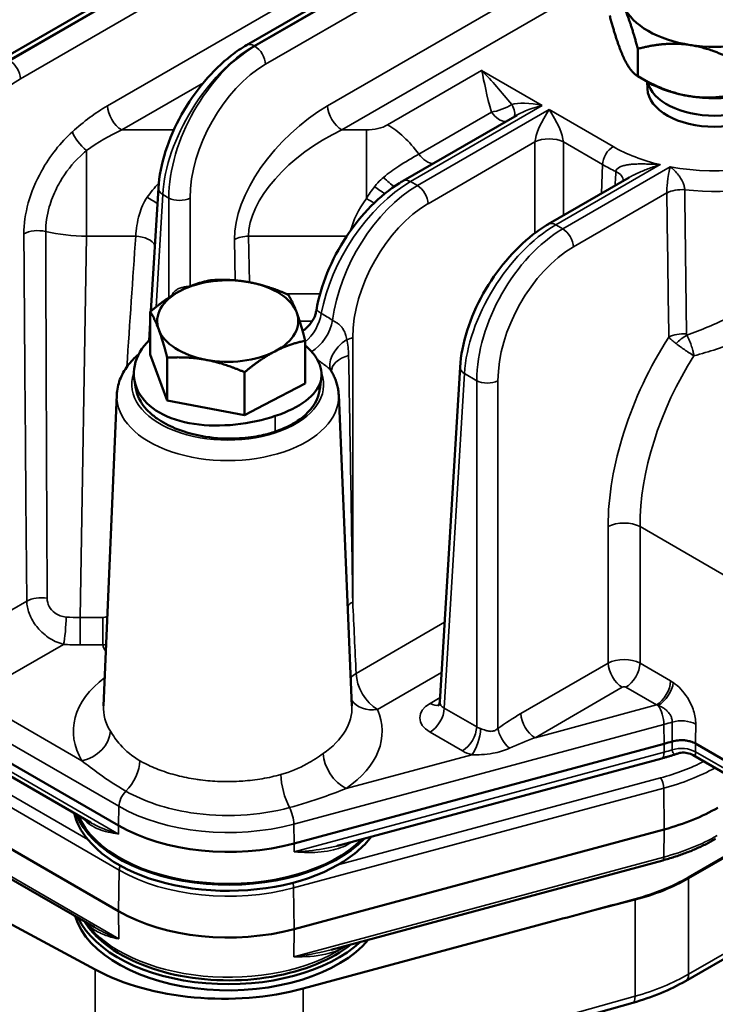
# Model space of a CAD drawing. Header units: inches. Extents: x 1 to 237, y 4 to 150.
# Tile 209 of 237: x 200.65 to 203.42, y 78.62 to 82.54. Entities that reach past the tile are written whole.
import ezdxf

# ---------------------------------------------------------------- set-up
doc = ezdxf.new("R2010")
doc.units = ezdxf.units.IN
doc.header["$LTSCALE"] = 7
doc.header["$MEASUREMENT"] = 0
doc.layers.add('Visible (ANSI)', color=7, linetype='Continuous', lineweight=50)
doc.layers.add('Visible Narrow (ANSI)', color=7, linetype='Continuous', lineweight=35)

msp = doc.modelspace()

# ---------------------------------------------------------------- linework, layer by layer
at = {"layer": 'Visible (ANSI)'}
for p, q in [((200.5747, 82.3819), (202.9972, 83.7806)), ((201.5511, 82.4394), (203.0405, 83.2993)), ((203.1093, 82.4246), (203.1093, 82.3152)), ((203.1503, 82.2916), (203.1093, 82.3152)), ((203.1475, 82.2653), (203.1463, 82.2939)), ((202.1742, 81.899), (202.6285, 82.1612)), ((201.3384, 81.9414), (201.3384, 81.9414)), ((202.1971, 81.8994), (202.1971, 81.8994)), ((202.7526, 81.7267), (203.0747, 81.9126)), ((201.1701, 81.381), (201.1998, 81.8709)), ((201.2477, 81.8277), (201.2477, 81.8277)), ((201.1673, 81.2081), (201.1673, 81.3786)), ((201.1631, 81.2642), (201.1673, 81.3344)), ((201.9339, 81.3111), (201.9339, 81.3111)), ((201.9776, 81.3363), (201.9776, 81.3363)), ((201.7844, 81.0921), (201.7844, 81.2627)), ((201.8615, 81.2693), (201.8614, 81.2692)), ((203.3227, 81.2428), (203.3227, 81.2428)), ((201.2347, 81.0248), (201.1673, 81.2081)), ((201.2347, 81.0248), (201.2347, 81.1954)), ((201.8989, 81.2169), (201.8988, 81.2169)), ((203.2942, 81.2279), (203.2942, 81.2279)), ((202.3207, 79.8254), (202.4013, 81.1582)), ((201.5432, 80.9668), (201.5432, 81.1374)), ((201.7844, 81.0921), (201.6208, 81.0072)), ((201.8428, 81.0919), (201.8428, 81.092)), ((198.0338, 81.0692), (201.0402, 79.3334)), ((201.034, 81.0471), (200.9811, 79.8098)), ((201.9178, 81.0471), (201.9707, 79.8098)), ((201.5432, 80.9668), (201.2347, 81.0248)), ((201.6208, 81.0072), (201.5432, 80.9668)), ((201.2417, 80.9586), (201.2417, 80.9586)), ((201.0402, 78.9926), (198.0338, 80.7283)), ((200.9299, 79.3454), (199.6738, 80.0706)), ((200.945, 78.9285), (199.6459, 79.6786)), ((201.7406, 79.2621), (203.2147, 79.659)), ((203.9318, 79.3175), (203.3393, 79.6596)), ((203.2044, 79.6005), (201.9128, 79.2528)), ((203.9442, 79.2586), (203.3302, 79.613)), ((200.9479, 78.7604), (199.4203, 79.5828)), ((203.299, 78.7143), (204.5819, 79.455)), ((203.7419, 79.3754), (203.3113, 79.1268)), ((203.2147, 79.3181), (201.7406, 78.9213)), ((203.2082, 79.1948), (201.8876, 78.8393)), ((202.7903, 78.9576), (201.7763, 78.6847)), ((201.8021, 78.8206), (201.8021, 78.8206)), ((201.8209, 78.814), (201.8209, 78.814)), ((203.0889, 78.6279), (201.7671, 78.2578))]:
    msp.add_line(p, q, dxfattribs=at)
for centre, major_axis, ratio, start_param, end_param in [((203.4155, 82.6488), (-0.375, 0), 0.57735, 0.261799, 1.308997), ((203.4155, 82.6488), (-0.375, 0), 0.57735, 1.308997, 2.356194), ((203.4155, 82.314), (0.27, 0), 0.57735, 3.277342, 6.147526), ((203.4155, 82.4447), (-0.375, 0), 0.57735, 0.785398, 1.308997), ((203.4155, 82.4447), (-0.375, 0), 0.57735, 1.308997, 2.356194), ((203.4155, 82.2691), (-0.2681, 0), 0.57735, 0.024695, 3.116897), ((202.7285, 82.1497), (-0.1409, -0.0367), 0.326759, 5.40676, 5.412897), ((201.4759, 81.3412), (-0.281, 0), 0.57735, 4.397795, 5.444992), ((201.4759, 81.3412), (0.281, 0), 0.57735, 0.209005, 1.256202), ((201.4759, 81.3412), (-0.281, 0), 0.57735, 5.444992, 6.49219), ((201.4759, 81.3412), (0.281, 0), 0.57735, 5.444992, 6.49219), ((201.4759, 81.3412), (-0.281, 0), 0.57735, 0.209005, 1.256202), ((201.4759, 81.3412), (0.281, 0), 0.57735, 4.397795, 5.444992), ((203.3271, 81.2068), (0.0192, -0.012), 0.02248, 4.969439, 5.010705), ((202.3809, 79.8274), (-0.0602, -0.0048), 0.572345, 6.202755, 6.203999), ((202.8978, 80.0514), (0.75, 0), 0.57735, 5.148721, 5.19475), ((202.8978, 79.7106), (-0.75, 0), 0.57735, 2.007129, 2.356194), ((201.4786, 79.4314), (-0.62, 0), 0.57735, 0.134992, 0.442201), ((201.4786, 79.4559), (-0.62, 0), 0.57735, 0.219719, 2.633495), ((201.4786, 79.4559), (-0.6144, 0), 0.57735, 0.234208, 2.620816), ((201.4786, 79.5866), (0.62, 0), 0.57735, 3.926991, 5.148721), ((201.4786, 79.4314), (-0.62, 0), 0.57735, 0.442201, 2.350326), ((201.4786, 79.4314), (-0.62, 0), 0.57735, 2.350326, 2.732664), ((202.8895, 79.3439), (0.6215, 0.0669), 0.539806, 4.995909, 5.398729), ((202.7396, 79.0204), (9.1066, 2.4515), 0.007827, 4.715851, 4.749659), ((201.4786, 79.0354), (-0.62, 0), 0.57735, 0.175606, 2.69064), ((201.4786, 79.0599), (-0.62, 0), 0.57735, 0.266073, 2.585455), ((201.4786, 79.2457), (-0.62, 0), 0.57735, 0.785398, 2.007129), ((201.4786, 79.0599), (0.5838, 0), 0.57735, 3.5908, 3.590822), ((201.4786, 79.0599), (0.5838, 0), 0.57735, 5.569703, 5.569723), ((201.4594, 79.0771), (-0.75, 0), 0.57735, 0.820305, 2.007129), ((203.0727, 78.6857), (0.0162, -0.0578), 0.338147, 0, 0.005748)]:
    msp.add_ellipse(centre, major_axis=major_axis, ratio=ratio, start_param=start_param, end_param=end_param, dxfattribs=at)
for points in [[(203.1093, 82.4246), (203.0793, 82.5367), (203.0533, 82.5927)], [(202.9972, 82.5567), (203.0272, 82.4447), (203.0533, 82.3886)], [(203.3184, 82.4396), (203.2214, 82.4547), (203.1093, 82.4246)], [(203.5275, 82.3599), (203.4155, 82.4246), (203.3184, 82.4396)], [(203.0533, 82.3886), (203.0793, 82.3326), (203.1093, 82.3152)], [(203.1093, 82.3152), (203.2214, 82.2505), (203.3184, 82.2355)], [(203.3184, 82.2355), (203.4155, 82.2205), (203.5275, 82.2505)], [(201.2879, 81.4618), (201.3439, 81.4908), (201.4086, 81.5039)], [(201.4086, 81.5039), (201.4912, 81.5089), (201.5628, 81.4954)], [(201.5628, 81.4954), (201.6344, 81.482), (201.7171, 81.446)], [(201.1673, 81.3786), (201.232, 81.4327), (201.2879, 81.4618)], [(201.7171, 81.446), (201.7351, 81.4173), (201.7508, 81.3748)], [(201.201, 81.3075), (201.1854, 81.35), (201.1673, 81.3786)], [(201.7508, 81.3748), (201.7664, 81.3323), (201.7844, 81.2627)], [(201.2347, 81.1954), (201.2166, 81.265), (201.201, 81.3075)], [(201.7844, 81.2627), (201.7198, 81.2496), (201.6638, 81.2205)], [(201.3889, 81.1869), (201.3173, 81.2003), (201.2347, 81.1954)], [(201.6638, 81.2205), (201.6078, 81.1915), (201.5432, 81.1374)], [(201.5432, 81.1374), (201.4605, 81.1734), (201.3889, 81.1869)]]:
    msp.add_rational_spline(points, [1, 1.0379548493, 1], degree=2, dxfattribs=at)
for points, knots in [([(201.1998, 81.8707), (201.2026, 81.9172), (201.2125, 81.967), (201.2438, 82.0657), (201.2658, 82.1158), (201.3181, 82.2094), (201.349, 82.2543), (201.4159, 82.3333), (201.4524, 82.3688), (201.51, 82.4135), (201.5306, 82.4275), (201.5513, 82.4395)], [0, 0, 0, 0, 0.417831, 0.417831, 0.83105, 0.83105, 1.236783, 1.236783, 1.636279, 1.636279, 1.850772, 1.850772, 1.850772, 1.850772]), ([(202.4869, 82.3381), (202.487, 82.338), (202.487, 82.3379), (202.4871, 82.3374), (202.4873, 82.3369), (202.4874, 82.3364)], [-0.001277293, -0.001277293, -0.001277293, -0.001277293, 0, 0, 0.007783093, 0.007783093, 0.007783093, 0.007783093]), ([(202.4885, 82.3366), (202.4881, 82.337), (202.4876, 82.3374), (202.4871, 82.338), (202.487, 82.338), (202.4869, 82.3381)], [-0.007669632, -0.007669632, -0.007669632, -0.007669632, 0, 0, 0.001277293, 0.001277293, 0.001277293, 0.001277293]), ([(201.8292, 81.385), (201.8373, 81.4333), (201.8522, 81.4841), (201.8926, 81.583), (201.9188, 81.6323), (201.9779, 81.7214), (202.0112, 81.7626), (202.0822, 81.8345), (202.1208, 81.8659), (202.1646, 81.8933), (202.1695, 81.8962), (202.1744, 81.8991)], [0.003163, 0.003163, 0.003163, 0.003163, 0.421495, 0.421495, 0.837321, 0.837321, 1.237199, 1.237199, 1.642639, 1.642639, 1.693371, 1.693371, 1.693371, 1.693371]), ([(202.4014, 81.1579), (202.4042, 81.2045), (202.414, 81.2543), (202.4454, 81.353), (202.4673, 81.403), (202.5196, 81.4967), (202.5506, 81.5415), (202.6174, 81.6206), (202.6539, 81.656), (202.7115, 81.7008), (202.7321, 81.7148), (202.7528, 81.7268)], [0, 0, 0, 0, 0.417829, 0.417829, 0.831048, 0.831048, 1.236781, 1.236781, 1.636279, 1.636279, 1.850771, 1.850771, 1.850771, 1.850771]), ([(201.7738, 81.3021), (201.7769, 81.3039), (201.7798, 81.3059), (201.7927, 81.3155), (201.8016, 81.3246), (201.8161, 81.3452), (201.8218, 81.3568), (201.8269, 81.3738), (201.8281, 81.3788), (201.8289, 81.3838)], [0.2577305, 0.2577305, 0.2577305, 0.2577305, 0.2847995, 0.2847995, 0.3806308, 0.3806308, 0.477869, 0.477869, 0.5178938, 0.5178938, 0.5178938, 0.5178938]), ([(201.1673, 81.2683), (201.1665, 81.2675), (201.1342, 81.2369), (201.0927, 81.1655), (201.1077, 81.0561), (201.1949, 80.97), (201.3372, 80.9246), (201.5072, 80.923), (201.617, 80.9469), (201.6654, 80.9633)], [-1.133674, -1.133674, -1.133674, -1.133674, -1.121997, -0.673198, -0.224399, 0.224399, 0.673198, 1.121997, 1.570796, 1.570796, 1.570796, 1.570796]), ([(201.1218, 81.2095), (201.105, 81.1953), (201.09, 81.1797), (201.0646, 81.1458), (201.0541, 81.1274), (201.0393, 81.0884), (201.0349, 81.0678), (201.034, 81.0471)], [6.4686106, 6.4686106, 6.4686106, 6.4686106, 6.6596362, 6.6596362, 6.8517622, 6.8517622, 7.0438882, 7.0438882, 7.0438882, 7.0438882]), ([(201.6654, 80.9633), (201.7138, 80.9796), (201.7976, 81.0212), (201.859, 81.1009), (201.8465, 81.1748), (201.812, 81.2181), (201.7978, 81.2321)], [1.570796, 1.570796, 1.570796, 1.570796, 2.019595, 2.468394, 2.917193, 3.141593, 3.141593, 3.141593, 3.141593]), ([(203.3325, 81.2029), (203.3325, 81.203), (203.3325, 81.2031), (203.3324, 81.2032), (203.3324, 81.2034), (203.3324, 81.2036), (203.3324, 81.2038)], [-0.0001298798, -0.0001298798, -0.0001298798, -0.0001298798, 0, 0, 0, 0.0002072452, 0.0002072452, 0.0002072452, 0.0002072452]), ([(201.9178, 81.0471), (201.9175, 81.0535), (201.9169, 81.06), (201.915, 81.0728), (201.9137, 81.0792), (201.9105, 81.0918), (201.9086, 81.098), (201.9042, 81.1103), (201.9017, 81.1163), (201.8962, 81.1281), (201.8932, 81.1339), (201.8899, 81.1396)], [3.951686, 3.951686, 3.951686, 3.951686, 4.0116253, 4.0116253, 4.0715646, 4.0715646, 4.1315038, 4.1315038, 4.1914431, 4.1914431, 4.2513823, 4.2513823, 4.2513823, 4.2513823]), ([(201.1108, 81.0692), (201.1142, 81.0502), (201.1219, 81.0315), (201.1411, 81.0026), (201.15, 80.9919), (201.1704, 80.9717), (201.182, 80.9621), (201.216, 80.9382), (201.2403, 80.9252), (201.2941, 80.903), (201.3341, 80.8895), (201.4269, 80.8748), (201.4732, 80.8715), (201.5531, 80.8762), (201.5827, 80.8802), (201.621, 80.8885), (201.6308, 80.8909), (201.6489, 80.8959), (201.6572, 80.8985), (201.6654, 80.9012)], [0.6623146, 0.6623146, 0.6623146, 0.6623146, 0.7628008, 0.7628008, 0.8245794, 0.8245794, 0.8856424, 0.8856424, 0.9861775, 0.9861775, 1.0869594, 1.0869594, 1.160681, 1.160681, 1.2050437, 1.2050437, 1.2207112, 1.2207112, 1.2345398, 1.2345398, 1.2345398, 1.2345398]), ([(201.6654, 80.9012), (201.6752, 80.9045), (201.6848, 80.9082), (201.705, 80.9166), (201.7154, 80.9216), (201.7484, 80.9391), (201.7798, 80.9589), (201.8217, 81.0085), (201.8365, 81.0337), (201.8415, 81.0641), (201.8416, 81.0649), (201.8417, 81.0656)], [0, 0, 0, 0, 0.0870629, 0.0870629, 0.1901395, 0.1901395, 0.4280667, 0.4280667, 0.5851394, 0.5851394, 0.5891267, 0.5891267, 0.5891267, 0.5891267]), ([(202.3159, 79.8112), (202.3159, 79.8112), (202.316, 79.8113), (202.3166, 79.812), (202.3175, 79.8133), (202.3195, 79.8178), (202.3205, 79.8216), (202.3207, 79.8254)], [0.0725447, 0.0725447, 0.0725447, 0.0725447, 0.0898868, 0.0898868, 0.1388962, 0.1388962, 0.2056082, 0.2056082, 0.2056082, 0.2056082]), ([(203.2457, 79.6678), (203.2531, 79.6701), (203.2613, 79.6716), (203.2696, 79.6724), (203.2779, 79.6732), (203.2864, 79.6733), (203.2948, 79.6726), (203.2973, 79.6724), (203.2997, 79.6721), (203.3019, 79.6718), (203.306, 79.6712), (203.3096, 79.6705), (203.3127, 79.6697), (203.315, 79.6692), (203.317, 79.6687), (203.3188, 79.6681), (203.3264, 79.6659), (203.3333, 79.663), (203.3393, 79.6596)], [0, 0, 0, 0, 0.0643046, 0.0643046, 0.0643046, 0.1285716, 0.1285716, 0.1285716, 0.1479107, 0.1479107, 0.1479107, 0.1828104, 0.1828104, 0.1828104, 0.2081261, 0.2081261, 0.2081261, 0.3138703, 0.3138703, 0.3138703, 0.3138703]), ([(203.2662, 79.6193), (203.2622, 79.618), (203.2582, 79.6166), (203.25, 79.614), (203.2459, 79.6127), (203.2377, 79.6101), (203.2336, 79.6089), (203.2253, 79.6064), (203.2211, 79.6052), (203.2128, 79.6028), (203.2086, 79.6017), (203.2044, 79.6005)], [3.39517693, 3.39517693, 3.39517693, 3.39517693, 3.41427325, 3.41427325, 3.43336956, 3.43336956, 3.45246588, 3.45246588, 3.47156219, 3.47156219, 3.4906585, 3.4906585, 3.4906585, 3.4906585]), ([(203.3302, 79.6131), (203.3229, 79.6173), (203.3147, 79.6204), (203.2979, 79.6237), (203.289, 79.624), (203.2756, 79.6221), (203.2708, 79.6209), (203.2661, 79.6194)], [0, 0, 0, 0, 0.0666834, 0.0666834, 0.134182, 0.134182, 0.1725348, 0.1725348, 0.1725348, 0.1725348]), ([(203.4191, 79.2802), (203.4068, 79.2731), (203.3941, 79.2662), (203.3679, 79.2531), (203.3545, 79.2468), (203.3269, 79.2348), (203.3127, 79.2291), (203.2838, 79.2183), (203.2691, 79.2131), (203.239, 79.2035), (203.2237, 79.199), (203.2082, 79.1948)], [3.1415927, 3.1415927, 3.1415927, 3.1415927, 3.2114058, 3.2114058, 3.281219, 3.281219, 3.3510322, 3.3510322, 3.4208453, 3.4208453, 3.4906585, 3.4906585, 3.4906585, 3.4906585]), ([(201.9678, 78.8609), (201.9287, 78.8302), (201.8819, 78.8037), (201.7752, 78.7598), (201.7149, 78.7428), (201.5887, 78.7209), (201.5228, 78.716), (201.3918, 78.7187), (201.3267, 78.7263), (201.2036, 78.7532), (201.1456, 78.7726), (201.0422, 78.8217), (200.997, 78.8515), (200.9386, 78.9061), (200.9198, 78.9283), (200.9048, 78.9517)], [2.991201, 2.991201, 2.991201, 2.991201, 3.307212, 3.307212, 3.635583, 3.635583, 3.962543, 3.962543, 4.288991, 4.288991, 4.616219, 4.616219, 4.944785, 4.944785, 5.143891, 5.143891, 5.143891, 5.143891])]:
    msp.add_open_spline(points, degree=3, knots=knots, dxfattribs=at)
for points in [[(202.0803, 81.7514), (202.0803, 81.7514), (202.0803, 81.7513), (202.0803, 81.7512)], [(201.8291, 81.3839), (201.8291, 81.3839), (201.8291, 81.3838), (201.8291, 81.3838)], [(201.7978, 81.2321), (201.7936, 81.2362), (201.7891, 81.2404), (201.7844, 81.2444)], [(201.8892, 81.141), (201.8892, 81.141), (201.8895, 81.1402), (201.8898, 81.1397)], [(201.8898, 81.1396), (201.8898, 81.1396), (201.8899, 81.1396), (201.8899, 81.1396)], [(201.1108, 81.0692), (201.1087, 81.0809), (201.1065, 81.0927), (201.1044, 81.1045)], [(201.8488, 81.1144), (201.8464, 81.0982), (201.8441, 81.0819), (201.8417, 81.0656)], [(203.3302, 79.6131), (203.3302, 79.6131), (203.3302, 79.6131), (203.3302, 79.6131)], [(200.9276, 79.3467), (200.9282, 79.3463), (200.9288, 79.346), (200.9294, 79.3456)], [(201.9131, 79.2529), (201.9143, 79.2532), (201.9155, 79.2536), (201.9168, 79.2539)], [(200.9433, 78.9295), (200.9438, 78.9292), (200.9442, 78.929), (200.9447, 78.9287)], [(201.8877, 78.8393), (201.8879, 78.8394), (201.8882, 78.8395), (201.8885, 78.8395)], [(203.2992, 78.7144), (203.2381, 78.6792), (203.1664, 78.6498), (203.0898, 78.6283)]]:
    msp.add_open_spline(points, degree=3, dxfattribs=at)
at = {"layer": 'Visible Narrow (ANSI)'}
for p, q in [((200.6047, 82.379), (202.9972, 83.7603)), ((202.9972, 83.7569), (200.6076, 82.3773)), ((200.65, 82.3055), (203.0016, 83.6632)), ((203.0405, 83.3773), (200.997, 82.1975)), ((201.5811, 82.4365), (203.0405, 83.279)), ((203.0405, 83.2757), (201.584, 82.4348)), ((201.6264, 82.363), (203.0405, 83.1794)), ((203.0405, 82.8711), (201.8738, 82.1975)), ((201.9303, 82.1018), (203.0405, 82.7428)), ((201.5796, 82.4373), (201.5796, 82.4373)), ((201.584, 82.4348), (201.5811, 82.4365)), ((202.4869, 82.3381), (202.1128, 82.1221)), ((202.7285, 82.1987), (202.4869, 82.3381)), ((201.0535, 82.1018), (201.3791, 82.2898)), ((202.2042, 81.896), (202.7285, 82.1987)), ((202.7561, 82.1827), (202.2318, 81.8801)), ((202.6774, 82.2072), (202.6774, 82.2072)), ((202.6795, 82.2069), (202.6795, 82.2069)), ((203.011, 82.0356), (202.7561, 82.1827)), ((202.526, 82.1726), (202.2371, 82.0058)), ((201.2612, 82.1018), (201.0535, 82.1018)), ((202.028, 82.1018), (201.9303, 82.1018)), ((202.028, 81.8286), (202.028, 82.1018)), ((200.9139, 81.6787), (200.9139, 82.02)), ((202.2742, 81.8083), (202.6995, 82.0539)), ((202.6995, 82.0539), (202.6995, 81.6914)), ((202.8126, 81.7613), (202.8126, 82.0539)), ((202.8126, 82.0539), (202.9686, 81.9638)), ((202.7826, 81.7237), (203.1981, 81.9636)), ((203.2385, 81.955), (202.8102, 81.7078)), ((202.9686, 81.9638), (202.9652, 81.8494)), ((203.1179, 81.9664), (203.1179, 81.9664)), ((202.1901, 81.9013), (202.1901, 81.9014)), ((202.2318, 81.8801), (202.2042, 81.896)), ((201.1902, 81.3972), (201.2173, 81.8445)), ((201.2144, 81.8464), (201.2144, 81.8464)), ((201.2173, 81.8445), (201.2412, 81.8307)), ((201.2412, 81.8307), (201.2412, 81.4342)), ((201.326, 81.4793), (201.326, 81.8307)), ((202.8526, 81.636), (203.2246, 81.8508)), ((200.762, 81.7842), (200.762, 81.7842)), ((202.7812, 81.7245), (202.7812, 81.7245)), ((202.8102, 81.7078), (202.7826, 81.7237)), ((200.808, 81.687), (200.808, 81.687)), ((200.8876, 80.1613), (200.9139, 81.6787)), ((200.9139, 81.6787), (201.1094, 81.6787)), ((201.5026, 81.6651), (201.5054, 81.5032)), ((201.5623, 81.4955), (201.5591, 81.6787)), ((201.5591, 81.6787), (201.9496, 81.6787)), ((201.8437, 81.4497), (201.7083, 81.4497)), ((202.0022, 81.4464), (202.0022, 81.4464)), ((201.9817, 81.3635), (201.9817, 81.3635)), ((201.7624, 81.3405), (201.8126, 81.3405)), ((201.9193, 81.3275), (201.9194, 81.3275)), ((201.8817, 81.3057), (201.8818, 81.3058)), ((201.9738, 80.2228), (201.9738, 81.276)), ((202.3383, 79.8007), (202.4188, 81.1318)), ((202.416, 81.1337), (202.416, 81.1337)), ((202.4188, 81.1318), (202.4674, 81.1037)), ((202.4674, 81.1037), (202.4674, 79.7262)), ((202.5522, 79.72), (202.5522, 81.1037)), ((201.1997, 80.9794), (201.1997, 80.9794)), ((201.6654, 80.9012), (201.6654, 80.9633)), ((201.9029, 80.9748), (201.9029, 80.9748)), ((198.0374, 80.8915), (201.0439, 79.1558)), ((202.9908, 80.5231), (202.9908, 79.9794)), ((203.118, 79.9794), (203.118, 80.5231)), ((203.9318, 80.0533), (203.118, 80.5231)), ((200.6756, 80.2266), (200.3496, 80.0384)), ((200.8876, 80.1613), (200.8876, 80.0521)), ((200.9782, 80.1613), (200.8876, 80.1613)), ((200.9782, 80.0521), (200.9782, 80.1613)), ((202.3399, 80.1424), (201.9872, 79.9388)), ((201.0412, 79.2997), (199.6614, 80.0964)), ((200.808, 80.0588), (200.808, 80.0587)), ((200.4574, 79.844), (200.822, 80.0545)), ((200.8876, 80.0521), (200.9782, 80.0521)), ((200.9183, 79.2782), (199.6626, 80.0032)), ((202.9908, 79.9794), (202.6434, 79.7788)), ((203.2399, 79.909), (203.118, 79.9794)), ((202.072, 79.7953), (202.3278, 79.943)), ((202.6999, 79.6831), (203.0473, 79.8837)), ((203.0614, 79.8837), (203.1834, 79.8133)), ((200.8953, 79.5911), (200.4574, 79.844)), ((202.3217, 79.8423), (202.2818, 79.8192)), ((202.4674, 79.7262), (202.3383, 79.8007)), ((203.1834, 79.8133), (202.6999, 79.6831)), ((200.415, 79.7722), (201.0425, 79.41)), ((201.7393, 79.339), (203.2134, 79.7359)), ((202.2818, 79.705), (202.4109, 79.6305)), ((203.2147, 79.659), (203.2134, 79.7359)), ((201.0428, 78.8819), (199.6394, 79.6921)), ((203.2457, 79.6678), (203.2459, 79.6345)), ((203.2141, 79.6254), (203.2147, 79.659)), ((203.3396, 79.6263), (203.3393, 79.6596)), ((203.9318, 79.2843), (203.3396, 79.6263)), ((203.2141, 79.6254), (201.74, 79.2285)), ((202.4477, 79.6152), (201.9479, 79.4807)), ((203.1995, 79.5228), (201.9144, 79.1768)), ((201.7385, 79.0851), (203.2125, 79.4819)), ((203.2125, 79.4819), (203.2147, 79.3181)), ((204.5943, 79.4824), (203.3114, 78.7417)), ((200.8573, 79.4059), (200.8573, 79.4059)), ((201.0402, 79.3334), (201.0425, 79.41)), ((203.3114, 79.1224), (203.7458, 79.3731)), ((201.0412, 79.2997), (201.0402, 79.3334)), ((201.7406, 79.2621), (201.7393, 79.339)), ((203.2147, 79.3181), (203.2132, 79.2079)), ((201.74, 79.2285), (201.7406, 79.2621)), ((203.2132, 79.2079), (201.7391, 78.811)), ((201.0439, 79.1558), (201.0402, 78.9926)), ((203.3114, 78.7417), (203.3114, 79.1224)), ((201.7385, 79.0851), (201.7406, 78.9213)), ((202.7903, 78.9576), (203.0981, 79.0372)), ((203.0981, 79.0372), (203.0981, 78.6543)), ((201.0402, 78.9926), (201.0428, 78.8819)), ((201.7406, 78.9213), (201.7391, 78.811)), ((200.9479, 78.7604), (200.9479, 78.3422)), ((203.3114, 78.74), (203.3114, 78.74)), ((201.7763, 78.2842), (201.7763, 78.6847)), ((203.0981, 78.6543), (201.7763, 78.2842))]:
    msp.add_line(p, q, dxfattribs=at)
for centre, major_axis, ratio, start_param, end_param in [((201.5702, 82.0345), (0.2612, 0.4265), 0.559352, 0.799843, 2.335733), ((201.5949, 82.0203), (-0.2381, -0.4398), 0.594803, 3.910657, 5.446547), ((201.5811, 82.3875), (-0.03, 0.052), 0.57735, 5.497787, 6.277063), ((201.584, 82.3858), (0.03, -0.052), 0.57735, 0.820305, 2.356194), ((200.6076, 82.3283), (0.03, -0.052), 0.57735, 0.820305, 2.356194), ((203.4155, 82.2691), (0.5721, 0), 0.57735, 4.397857, 6.597718), ((201.6373, 81.9975), (0.208, 0.3879), 0.597134, 0.766683, 2.302573), ((200.6609, 81.94), (0.208, 0.3879), 0.597134, 0.766683, 2.302573), ((203.4155, 82.2218), (0.632, 0), 0.57735, 4.522612, 6.307881), ((201.0162, 81.8791), (-0.3424, -0.3416), 0.549332, 4.260362, 4.630105), ((201.0535, 82.1671), (0.04, -0.0693), 0.57735, 3.961897, 5.497787), ((201.893, 81.8791), (-0.3424, -0.3416), 0.549332, 4.260362, 5.796251), ((201.9303, 82.1671), (0.04, -0.0693), 0.57735, 3.961897, 5.497787), ((202.5581, 82.2079), (-0.0751, -0.0277), 0.324253, 1.01364, 2.151531), ((202.7285, 82.1497), (-0.1409, 0.0367), 0.326759, 4.797278, 5.833794), ((202.5581, 82.2079), (0.0559, -0.0573), 0.442785, 0.136586, 1.080235), ((202.7285, 82.1497), (-0.1409, -0.0367), 0.326759, 4.6275, 5.40676), ((202.7561, 82.1337), (-0.0519, -0.0944), 0.238803, 4.302455, 5.838345), ((202.7561, 82.1337), (-0.0519, 0.0944), 0.238803, 3.586433, 5.122323), ((202.5581, 82.2079), (0.04, -0.0693), 0.57735, 4.895114, 5.950326), ((200.9139, 82.0642), (0.0539, -0.0591), 0.407833, 3.854466, 5.133211), ((201.0728, 81.8487), (-0.3693, -0.2423), 0.523728, 4.43078, 4.800523), ((201.9496, 81.8487), (-0.3693, -0.2423), 0.523728, 4.43078, 5.96667), ((202.0279, 82.1711), (-0.12, 0.0001), 0.577642, 1.571554, 2.356447), ((202.1128, 81.869), (0.155, -0.2685), 0.57735, 1.753522, 2.356194), ((202.7561, 82.0235), (-0.08, 0), 0.536374, 3.9276, 5.497178), ((203.011, 81.9866), (0.03, 0.052), 0.57735, 0.785398, 2.321288), ((203.4155, 82.2691), (-0.5721, 0), 0.57735, 0.785398, 1.181057), ((202.2691, 82.0411), (0.04, -0.0693), 0.57735, 4.895114, 5.950326), ((201.53, 81.8138), (0.3512, 0.3505), 0.486742, 1.610784, 1.610786), ((203.4155, 82.2218), (0.632, 0), 0.57735, 3.926991, 4.040393), ((204.3524, 81.4929), (1.4998, 0.0492), 0.554222, 2.478325, 2.478328), ((202.108, 81.9294), (-0.0543, 0.0588), 0.242189, 1.623847, 2.415474), ((202.2042, 81.847), (-0.03, 0.052), 0.57735, 5.497787, 6.277063), ((202.9722, 81.9024), (0.0798, -0.0051), 0.574135, 0.049679, 0.934918), ((201.4734, 81.8487), (-0.3716, -0.2569), 0.466758, 5.170977, 5.354872), ((201.2597, 81.8673), (-0.0599, 0.0036), 0.576647, 0.006727, 0.819653), ((202.1934, 81.494), (0.2612, 0.4265), 0.559352, 0.799843, 2.176801), ((202.2427, 81.4655), (-0.2381, -0.4398), 0.594803, 3.910657, 5.28877), ((202.1767, 81.7979), (0.1679, 0.2026), 0.529393, 1.623671, 1.844736), ((202.0582, 81.7426), (0.0227, 0.1886), 0.118847, 0.837792, 0.837802), ((202.0663, 81.8829), (-0.0647, 0.047), 0.111471, 1.565248, 2.226523), ((202.1557, 82.223), (0.5599, -0.0176), 0.597134, 4.670036, 4.670043), ((202.2318, 81.8311), (0.03, -0.052), 0.57735, 0.820305, 2.356194), ((203.2812, 81.8204), (0.08, 0.0011), 0.546071, 1.373569, 2.348098), ((201.1548, 81.8297), (0.0692, -0.0401), 0.042125, 0.956721, 1.595193), ((201.2836, 81.8535), (0.06, 0), 0.536374, 3.9276, 5.497178), ((201.53, 81.8138), (0.3512, 0.3505), 0.486742, 1.950456, 1.950476), ((202.3503, 81.8487), (-0.3716, -0.2569), 0.466758, 5.370932, 5.800115), ((202.028, 81.8235), (0.0696, -0.0394), 0.056322, 1.142146, 1.602697), ((202.2851, 81.4428), (0.208, 0.3879), 0.597134, 0.766683, 2.302573), ((200.7204, 81.6577), (0.08, 0.0006), 0.541449, 1.177909, 2.351711), ((202.4068, 81.8138), (0.3512, 0.3505), 0.486742, 2.297666, 2.298325), ((202.7718, 81.3217), (0.2612, 0.4265), 0.559352, 0.799843, 2.335733), ((202.8211, 81.2933), (-0.2381, -0.4398), 0.594803, 3.910657, 5.446547), ((202.7826, 81.6747), (-0.03, 0.052), 0.57735, 5.497787, 6.277063), ((202.8102, 81.6588), (0.03, -0.052), 0.57735, 0.820305, 2.356194), ((200.9968, 90.0146), (-0.0038, -21.0706), 0.017125, 5.118647, 5.1955), ((201.0534, 89.9843), (-0.0593, -21.0386), 0.01444, 5.117257, 5.19411), ((200.9139, 81.918), (0.43, -0.0054), 0.556619, 4.330182, 4.719212), ((201.1903, 80.7638), (-0.1983, -3.3542), 0.041644, 4.438588, 4.596808), ((201.1094, 81.6348), (0.0798, -0.0057), 0.547543, 0.325481, 1.609584), ((201.5591, 81.6348), (0.08, 0.0014), 0.548446, 1.561315, 2.346208), ((202.8635, 81.2705), (0.208, 0.3879), 0.597134, 0.766683, 2.302573), ((201.7653, 81.342), (0.0603, 0.1038), 0.576145, 4.15885, 5.305492), ((202.151, 81.5202), (-0.2311, -0.3746), 0.556861, 5.418458, 5.41877), ((201.8103, 81.3153), (0.0624, 0.1025), 0.56684, 3.957575, 5.318185), ((201.6124, 79.9109), (2.4996, 0.0784), 0.555279, 1.421061, 1.421063), ((201.9314, 81.2988), (0.06, 0), 0.536374, 5.037626, 5.497178), ((203.6771, 80.8908), (-0.4586, -0.8551), 0.597134, 4.577695, 5.444165), ((203.2892, 81.2466), (0.08, 0.0011), 0.546297, 1.390706, 2.347918), ((203.291, 81.2416), (0.0606, 0.0522), 0.340674, 1.069263, 1.771784), ((203.313, 81.2935), (0.00728, 0.00998), 0.705487, 2.386182, 2.941374), ((201.7345, 81.3322), (0.12, -0.0022), 0.614919, 5.253438, 5.253841), ((201.9889, 81.2073), (-0.0988, -0.0681), 0.600016, 4.687246, 6.235862), ((202.0091, 81.1466), (-0.1198, -0.0066), 0.554205, 5.128899, 6.271285), ((203.7407, 80.8566), (0.4135, 0.7772), 0.599112, 1.440954, 2.300513), ((203.6768, 81.2358), (0.3099, -0.0097), 0.597134, 3.315708, 3.315751), ((202.4612, 81.1545), (-0.0599, 0.0036), 0.576647, 0.006727, 0.819653), ((201.4759, 81.088), (-0.3821, 0), 0.57735, 6.076654, 9.632851), ((202.5098, 81.1265), (0.06, 0), 0.536374, 3.9276, 5.497178), ((201.4759, 81.0408), (-0.442, 0), 0.57735, 6.25849, 9.449473), ((201.617, 79.4752), (2.6895, -0.0843), 0.597134, 1.509064, 1.509068), ((201.554, 80.931), (-0.0882, -0.1683), 0.506103, 5.002882, 5.002913), ((201.554, 80.931), (0.0014, 0.19), 0.031638, 4.742606, 4.742721), ((203.0544, 80.489), (-0.09, 0), 0.536374, 3.9276, 5.497178), ((200.7321, 80.1963), (0.08, 0.0007), 0.542579, 1.253866, 2.350835), ((202.0586, 80.1772), (0.1199, 0.0057), 0.568333, 2.329465, 2.608539), ((200.822, 80.1199), (0.006, 0.0798), 0.105045, 3.761012, 5.295333), ((200.8879, 80.412), (-0.4301, -0.0017), 0.583043, 1.438965, 1.567903), ((200.8879, 80.3467), (0.5101, 0.0002), 0.577642, 4.582693, 4.711631), ((201.1567, 80.0666), (-0.1802, 0), 0.576647, 0.140158, 0.394864), ((203.0544, 79.9449), (-0.09, 0), 0.541005, 3.9276, 5.497178), ((203.0473, 79.949), (0.04, -0.0693), 0.57735, 3.961897, 5.497787), ((203.0614, 79.949), (-0.04, -0.0693), 0.57735, 0.785398, 2.321288), ((201.4759, 79.7082), (-0.6149, 0), 0.57735, 5.63448, 6.619095), ((202.072, 79.8933), (0.1199, 0.0056), 0.568185, 2.329597, 2.629613), ((202.072, 79.8933), (-0.06, 0.1039), 0.57735, 0.820305, 2.356194), ((203.1834, 79.8786), (0.04, 0.0693), 0.57735, 3.926991, 5.462881), ((203.194, 79.8718), (-0.0455, -0.0658), 0.52148, 0.865084, 2.366419), ((203.2352, 79.7934), (-0.0753, 0.1225), 0.603217, 5.342127, 5.443777), ((203.0544, 79.8796), (0.01, 0), 0.578054, 0.786007, 2.355586), ((202.072, 79.8933), (-0.1099, -0.0482), 0.791536, 0.163842, 1.23679), ((202.3809, 79.8274), (-0.0602, -0.0048), 0.572345, 6.203999, 7.022408), ((201.4759, 79.8027), (-0.495, 0), 0.57735, 6.25849, 6.619095), ((201.4759, 79.8027), (0.495, 0), 0.57735, 5.587641, 6.307881), ((201.4759, 79.7082), (0.6149, 0), 0.57735, 5.587641, 6.531088), ((202.3809, 79.7621), (-0.1402, 0), 0.576647, 5.498396, 7.067974), ((202.2818, 79.8846), (0.04, -0.0693), 0.57735, 5.497787, 6.176691), ((202.2818, 79.7703), (-0.04, -0.0693), 0.57735, 0.785398, 2.321288), ((203.1787, 79.763), (0.0692, -0.0285), 0.657838, 1.668131, 1.769781), ((203.188, 79.7655), (-0.0156, 0.0579), 0.345066, 4.084741, 5.518981), ((202.151, 80.1767), (0.7499, 0.0165), 0.56211, 4.94412, 4.944252), ((202.6563, 79.668), (-0.2846, -0.1813), 0.30075, 4.567755, 4.890653), ((202.6999, 79.7484), (0.04, -0.0693), 0.57735, 3.961897, 5.497787), ((202.8978, 80.1266), (0.7468, 0), 0.57735, 5.148721, 5.197608), ((203.2834, 79.7067), (-0.08, 0.0006), 0.541814, 3.931757, 5.201476), ((200.8953, 79.6891), (-0.1027, -0.0621), 0.770863, 1.134581, 2.670471), ((202.4109, 79.6958), (-0.04, -0.0693), 0.57735, 0.785398, 2.321288), ((202.4477, 79.6805), (0.022, 0.0769), 0.36264, 3.809726, 5.336303), ((202.5098, 79.7531), (-0.06, 0), 0.633628, 0.786007, 1.111066), ((202.6087, 79.6897), (0.0466, -0.065), 0.509472, 3.908574, 5.141907), ((202.7129, 79.6376), (-0.3231, -0.1258), 0.135869, 4.699577, 5.022475), ((202.5098, 79.6877), (0.14, 0), 0.578054, 3.9276, 4.252658), ((202.8978, 80.0171), (-0.7485, 0), 0.57735, 2.007129, 2.054461), ((203.283, 79.5913), (-0.08, -0.0007), 0.611777, 3.922543, 5.190709), ((201.0414, 79.5458), (-0.0598, -0.104), 0.576822, 1.132847, 2.320311), ((201.9479, 79.5787), (0.0683, -0.0987), 0.626829, 3.912747, 5.448637), ((202.8978, 79.8963), (-0.7138, 0), 0.57735, 2.007129, 2.298527), ((203.1888, 79.6585), (0.0156, -0.0579), 0.345066, 0, 0.873335), ((202.8978, 79.8717), (0.7448, 0), 0.57735, 5.148721, 5.48308), ((201.7387, 79.477), (0.0318, -0.1157), 0.347836, 4.083056, 5.287232), ((203.1995, 79.4975), (-0.0081, 0.0299), 0.345066, 4.076015, 5.620631), ((201.0849, 79.4327), (0.03, 0.052), 0.57735, 1.133824, 2.321288), ((201.4786, 79.6618), (0.6168, 0), 0.57735, 3.926991, 5.148721), ((201.7139, 79.3687), (-0.0156, 0.0579), 0.345066, 4.084741, 5.288913), ((202.8978, 79.5984), (-0.7464, 0), 0.57735, 2.007129, 2.356194), ((201.6124, 77.792), (-2.4995, 0.0845), 0.598605, 4.589801, 4.589803), ((203.2001, 79.2248), (0.0081, -0.0299), 0.345066, 0, 0.882062), ((201.0658, 79.1678), (0.0155, 0.0268), 0.57735, 1.686124, 2.330015), ((201.4786, 79.4068), (0.6148, 0), 0.57735, 3.926991, 5.148721), ((202.7811, 79.4465), (0.7499, -0.0196), 0.594023, 5.164269, 5.513335), ((203.2266, 79.1714), (-0.06, 0.1039), 0.57735, 3.926991, 3.971861), ((201.7254, 79.1006), (-0.0081, 0.0299), 0.345066, 4.076015, 4.784026), ((203.0473, 79.1), (-0.03, 0.1162), 0.351937, 4.053341, 4.087148), ((201.6077, 79.7586), (2.6895, -0.0843), 0.597134, 5.20492, 5.828085), ((201.4786, 79.0846), (-0.6148, 0), 0.57735, 0.394455, 2.417343), ((200.9913, 78.3965), (0.8798, -0.0276), 0.597134, 1.630151, 1.630169), ((201.6499, 79.0403), (-0.3845, 0.0609), 0.628332, 2.515748, 2.555117), ((201.9623, 78.8369), (-0.0159, 0.0266), 0.637133, 0.589342, 0.750558), ((202.7811, 79.0282), (-0.7499, -0.0202), 0.558522, 1.99207, 2.341136), ((203.269, 78.7662), (0.03, -0.052), 0.57735, 0.006124, 0.785398), ((203.0727, 78.6857), (0.0162, -0.0578), 0.338147, 0.005748, 0.904824)]:
    msp.add_ellipse(centre, major_axis=major_axis, ratio=ratio, start_param=start_param, end_param=end_param, dxfattribs=at)
for points in [[(202.4874, 82.3364), (202.4978, 82.2936), (202.5072, 82.2367), (202.526, 82.1726)], [(202.6068, 82.2027), (202.5668, 82.252), (202.5277, 82.2982), (202.4885, 82.3366)], [(203.022, 81.9363), (203.0209, 81.9176), (203.0198, 81.8989), (203.0187, 81.8803)], [(203.3029, 81.2898), (203.3007, 81.481), (203.2984, 81.6722), (203.2962, 81.8635)], [(203.2246, 81.8508), (203.2273, 81.6595), (203.23, 81.4682), (203.2327, 81.277)], [(201.8936, 81.3446), (201.8786, 81.3536), (201.8636, 81.3624), (201.8485, 81.3712)], [(201.9573, 81.2046), (201.9569, 81.2272), (201.9546, 81.249), (201.9505, 81.2683)], [(201.9738, 80.2228), (201.9687, 80.5494), (201.9633, 80.8768), (201.9573, 81.2046)], [(201.8882, 81.1421), (201.8888, 81.1413), (201.8893, 81.1404), (201.8898, 81.1396)], [(201.9872, 79.9388), (201.9827, 80.0335), (201.9783, 80.1281), (201.9738, 80.2228)], [(200.9962, 80.1649), (200.9907, 80.1626), (200.9845, 80.1613), (200.9782, 80.1613)], [(200.9782, 80.0521), (200.9827, 80.0523), (200.9871, 80.0528), (200.9915, 80.0535)], [(203.2461, 79.7452), (203.2459, 79.7194), (203.2458, 79.6936), (203.2457, 79.6678)], [(203.3393, 79.6596), (203.3395, 79.6854), (203.3397, 79.7112), (203.3399, 79.7371)]]:
    msp.add_open_spline(points, degree=3, dxfattribs=at)
for points, knots in [([(200.8573, 82.0946), (200.8107, 82.0521), (200.7382, 81.9618), (200.6758, 81.8111), (200.6636, 81.7269), (200.6639, 81.6881)], [-1.229486, -1.229486, -1.229486, -1.229486, -0.702563, -0.351282, 0, 0, 0, 0]), ([(200.7508, 81.698), (200.7506, 81.7288), (200.7555, 81.7623), (200.7653, 81.7961), (200.7724, 81.8205), (200.7819, 81.8452), (200.7937, 81.869), (200.7966, 81.8747), (200.7996, 81.8804), (200.8026, 81.886), (200.8044, 81.8893), (200.8063, 81.8926), (200.8082, 81.8958), (200.8302, 81.9337), (200.8577, 81.9685), (200.8889, 81.998), (200.896, 82.0048), (200.9032, 82.0112), (200.9107, 82.0174), (200.9117, 82.0183), (200.9128, 82.0192), (200.9139, 82.02)], [0, 0, 0, 0, 0.351282, 0.351282, 0.351282, 0.605757, 0.605757, 0.605757, 0.666836, 0.666836, 0.666836, 0.702563, 0.702563, 0.702563, 1.120806, 1.120806, 1.120806, 1.216044, 1.216044, 1.216044, 1.229486, 1.229486, 1.229486, 1.229486]), ([(202.2371, 82.0058), (202.2116, 81.9911), (202.164, 81.9631), (202.1159, 81.9296), (202.0966, 81.9131)], [0, 0, 0, 0, 0.3162134, 0.5533735, 0.5533735, 0.5533735, 0.5533735]), ([(203.1981, 81.9636), (203.198, 81.9636), (203.1979, 81.9636), (203.1895, 81.9642), (203.1732, 81.9651), (203.1495, 81.9661), (203.1267, 81.9666), (203.1049, 81.9663), (203.0844, 81.9651), (203.0655, 81.9627), (203.0488, 81.9589), (203.0303, 81.9515), (203.0227, 81.9429), (203.022, 81.9363)], [-0.0009779, -0.0009779, -0.0009779, -0.0009779, 0, 0, 0.0732543, 0.1465085, 0.2197628, 0.2930171, 0.3662713, 0.4395256, 0.5127799, 0.5860341, 0.7325427, 0.7325427, 0.7325427, 0.7325427]), ([(203.0747, 81.9126), (203.0804, 81.9159), (203.0927, 81.9225), (203.1122, 81.9317), (203.1331, 81.9405), (203.1544, 81.9487), (203.176, 81.9563), (203.1906, 81.9612), (203.1979, 81.9635), (203.198, 81.9636), (203.1981, 81.9636)], [-0.4357617, -0.4357617, -0.4357617, -0.4357617, -0.3662713, -0.2930171, -0.2197628, -0.1465085, -0.0732543, 0, 0, 0.0009779, 0.0009779, 0.0009779, 0.0009779]), ([(203.2385, 81.955), (203.2385, 81.955), (203.2385, 81.9549), (203.235, 81.9437), (203.2307, 81.9232), (203.2259, 81.8847), (203.2247, 81.862), (203.2246, 81.8508)], [-0.587042, -0.587042, -0.587042, -0.587042, -0.5860799, -0.5860799, -0.3516479, -0.2344319, 0, 0, 0, 0]), ([(203.2962, 81.8635), (203.2961, 81.8675), (203.2954, 81.8719), (203.2931, 81.8811), (203.2915, 81.8859), (203.2879, 81.8945), (203.2861, 81.8983), (203.281, 81.9077), (203.2775, 81.9133), (203.2729, 81.9198), (203.2721, 81.9208), (203.2665, 81.9283), (203.2612, 81.9344), (203.2502, 81.9454), (203.2445, 81.9504), (203.2386, 81.955), (203.2385, 81.955), (203.2385, 81.955)], [0, 0, 0, 0, 0.0849796, 0.0849796, 0.1693434, 0.1693434, 0.2344319, 0.2344319, 0.3319511, 0.3319511, 0.3516479, 0.3516479, 0.4701413, 0.4701413, 0.5860799, 0.5860799, 0.587042, 0.587042, 0.587042, 0.587042]), ([(202.0966, 81.9131), (202.0888, 81.9064), (202.0814, 81.8993), (202.0743, 81.8918), (202.0696, 81.8867), (202.065, 81.8814), (202.0607, 81.8759)], [0.0000002, 0.0000002, 0.0000002, 0.0000002, 0.0961228, 0.0961228, 0.0961228, 0.1615073, 0.1615073, 0.1615073, 0.1615073]), ([(201.1548, 81.8336), (201.1394, 81.8126), (201.1183, 81.758), (201.1118, 81.7057), (201.1094, 81.6787)], [-0.5439312, -0.5439312, -0.5439312, -0.5439312, -0.3108178, 0, 0, 0, 0]), ([(204.0698, 81.7094), (204.0699, 81.706), (204.063, 81.6853), (203.9885, 81.635), (203.8081, 81.5306), (203.6455, 81.4415), (203.4738, 81.3541), (203.3604, 81.3049), (203.3045, 81.2848)], [0.939023, 0.939023, 0.939023, 0.939023, 1.171676, 2.256116, 2.798336, 3.340555, 3.882775, 4.424995, 4.424995, 4.424995, 4.424995]), ([(203.3325, 81.2029), (203.3924, 81.2184), (203.5145, 81.2589), (203.6977, 81.3364), (203.8697, 81.4214), (204.056, 81.5293), (204.1373, 81.6036), (204.1233, 81.6403), (204.1115, 81.6526)], [-4.415416, -4.415416, -4.415416, -4.415416, -3.882775, -3.340555, -2.798336, -2.256116, -1.171676, -0.639036, -0.639036, -0.639036, -0.639036]), ([(201.3249, 81.4789), (201.3248, 81.4789), (201.3243, 81.479), (201.3228, 81.4793), (201.3194, 81.4794), (201.3146, 81.479), (201.3101, 81.4782), (201.3055, 81.4773), (201.2977, 81.4756), (201.285, 81.4724), (201.2725, 81.4667), (201.2633, 81.4587), (201.2573, 81.451), (201.2539, 81.4447), (201.2524, 81.4414)], [-0.8034113, -0.8034113, -0.8034113, -0.8034113, -0.7999612, -0.7854164, -0.7563269, -0.6981479, -0.6545137, -0.6399689, -0.5817899, -0.465432, -0.349074, -0.290895, -0.232716, -0.1794951, -0.1794951, -0.1794951, -0.1794951]), ([(201.8484, 81.3712), (201.8478, 81.3716), (201.8471, 81.372), (201.8458, 81.3728), (201.8451, 81.3732), (201.8431, 81.3745), (201.8419, 81.3754), (201.8385, 81.3781), (201.8365, 81.3799), (201.8334, 81.3831), (201.8321, 81.3844), (201.8309, 81.3853), (201.8307, 81.3854), (201.8299, 81.3857), (201.8295, 81.3855), (201.8292, 81.3845), (201.8291, 81.3842), (201.8291, 81.3839)], [-0.6628054, -0.6628054, -0.6628054, -0.6628054, -0.6401007, -0.6401007, -0.6163933, -0.6163933, -0.5689784, -0.5689784, -0.4741487, -0.4741487, -0.379319, -0.379319, -0.3557489, -0.3557489, -0.2844892, -0.2844892, -0.2640745, -0.2640745, -0.2640745, -0.2640745]), ([(201.9505, 81.2683), (201.9489, 81.2753), (201.947, 81.2818), (201.9449, 81.2878), (201.9429, 81.2938), (201.9405, 81.2992), (201.938, 81.3041), (201.9354, 81.309), (201.9326, 81.3132), (201.9297, 81.3169), (201.929, 81.3178), (201.9283, 81.3186), (201.9276, 81.3195), (201.9253, 81.3221), (201.9229, 81.3245), (201.9205, 81.3266), (201.9173, 81.3293), (201.9141, 81.3316), (201.911, 81.3337), (201.9086, 81.3352), (201.9063, 81.3366), (201.9041, 81.338), (201.9004, 81.3402), (201.8969, 81.3423), (201.8936, 81.3446)], [-0.5804618, -0.5804618, -0.5804618, -0.5804618, -0.4975387, -0.4975387, -0.4975387, -0.4146156, -0.4146156, -0.4146156, -0.3316925, -0.3316925, -0.3316925, -0.3123357, -0.3123357, -0.3123357, -0.2487694, -0.2487694, -0.2487694, -0.1658462, -0.1658462, -0.1658462, -0.1036539, -0.1036539, -0.1036539, 0, 0, 0, 0]), ([(203.2327, 81.277), (203.2349, 81.2744), (203.2376, 81.2716), (203.2438, 81.2657), (203.2472, 81.2626), (203.2543, 81.2568), (203.2577, 81.2541), (203.2615, 81.2513)], [0, 0, 0, 0, 0.00590304, 0.00590304, 0.01135985, 0.01135985, 0.01575791, 0.01575791, 0.01575791, 0.01575791]), ([(203.3324, 81.2038), (203.3316, 81.2089), (203.3305, 81.2143), (203.3285, 81.223), (203.3277, 81.2262), (203.3248, 81.2366), (203.3225, 81.2438), (203.3169, 81.259), (203.3135, 81.267), (203.3081, 81.2781), (203.3063, 81.2815), (203.3045, 81.2848)], [0.00020725, 0.00020725, 0.00020725, 0.00020725, 0.00562733, 0.00562733, 0.00878545, 0.00878545, 0.01559782, 0.01559782, 0.02338299, 0.02338299, 0.02697602, 0.02697602, 0.02697602, 0.02697602]), ([(203.2615, 81.2513), (203.2673, 81.247), (203.2734, 81.2426), (203.2796, 81.2382), (203.2807, 81.2373), (203.2819, 81.2365), (203.283, 81.2357), (203.2839, 81.2351), (203.2848, 81.2344), (203.2857, 81.2338), (203.2918, 81.2295), (203.298, 81.2253), (203.304, 81.2213), (203.3052, 81.2204), (203.3065, 81.2196), (203.3077, 81.2188), (203.3154, 81.2137), (203.3228, 81.2089), (203.3295, 81.2047), (203.3303, 81.2043), (203.331, 81.2038), (203.3317, 81.2033)], [-0.0269759, -0.0269759, -0.0269759, -0.0269759, -0.02017251, -0.02017251, -0.02017251, -0.0189098, -0.0189098, -0.0189098, -0.01793419, -0.01793419, -0.01793419, -0.01123834, -0.01123834, -0.01123834, -0.00985378, -0.00985378, -0.00985378, -0.00116854, -0.00116854, -0.00116854, -0.00020849, -0.00020849, -0.00020849, -0.00020849]), ([(201.8329, 81.1876), (201.8333, 81.1873), (201.8336, 81.187), (201.8391, 81.183), (201.844, 81.1794), (201.8488, 81.1759), (201.849, 81.1757), (201.8536, 81.1724), (201.8576, 81.1695), (201.8617, 81.1664), (201.8621, 81.1661), (201.8663, 81.163), (201.8697, 81.1604), (201.873, 81.1577), (201.8732, 81.1575), (201.8767, 81.1546), (201.8795, 81.1521), (201.8845, 81.1471), (201.8865, 81.1446), (201.8882, 81.1421)], [0.159991, 0.159991, 0.159991, 0.159991, 0.1658462, 0.1658462, 0.2443418, 0.2443418, 0.2487694, 0.2487694, 0.3237992, 0.3237992, 0.3316925, 0.3316925, 0.4093718, 0.4093718, 0.4146156, 0.4146156, 0.4975387, 0.4975387, 0.5804618, 0.5804618, 0.5804618, 0.5804618]), ([(200.6756, 80.2266), (200.6757, 80.2189), (200.6766, 80.211), (200.6797, 80.195), (200.6819, 80.1869), (200.6871, 80.1727), (200.6897, 80.1665), (200.6967, 80.1522), (200.7015, 80.1442), (200.712, 80.1287), (200.7179, 80.1213), (200.7279, 80.1103), (200.7317, 80.1064), (200.7438, 80.0951), (200.7523, 80.0883), (200.7702, 80.0761), (200.7796, 80.0708), (200.7993, 80.0616), (200.8095, 80.0579), (200.8204, 80.055), (200.8212, 80.0547), (200.822, 80.0545)], [-0.5161389, -0.5161389, -0.5161389, -0.5161389, -0.4810554, -0.4810554, -0.4458576, -0.4458576, -0.4185915, -0.4185915, -0.3812484, -0.3812484, -0.3435152, -0.3435152, -0.3210441, -0.3210441, -0.2756472, -0.2756472, -0.2285127, -0.2285127, -0.1786942, -0.1786942, -0.1747231, -0.1747231, -0.1747231, -0.1747231]), ([(200.8323, 80.1633), (200.8163, 80.1644), (200.7894, 80.1735), (200.7625, 80.2045), (200.7567, 80.227), (200.7567, 80.2377)], [0.1747231, 0.1747231, 0.1747231, 0.1747231, 0.3210441, 0.4185915, 0.5161389, 0.5161389, 0.5161389, 0.5161389]), ([(203.3399, 79.7371), (203.34, 79.7535), (203.3341, 79.7897), (203.3043, 79.853), (203.2712, 79.8879), (203.2506, 79.9022)], [0, 0, 0, 0, 0.1490611, 0.2981223, 0.521714, 0.521714, 0.521714, 0.521714]), ([(203.1906, 79.8111), (203.1967, 79.809), (203.2026, 79.8063), (203.2136, 79.7999), (203.2187, 79.7962), (203.2244, 79.791), (203.2255, 79.7899), (203.2304, 79.7849), (203.2338, 79.7808), (203.2384, 79.7735), (203.2401, 79.7705), (203.2434, 79.763), (203.2448, 79.7585), (203.246, 79.751), (203.2462, 79.7481), (203.2461, 79.7452)], [-0.521714, -0.521714, -0.521714, -0.521714, -0.4224359, -0.4224359, -0.3240826, -0.3240826, -0.2981223, -0.2981223, -0.2091889, -0.2091889, -0.1490611, -0.1490611, -0.0595598, -0.0595598, 0, 0, 0, 0]), ([(201.1261, 79.5914), (201.096, 79.6087), (201.0502, 79.6473), (201.0191, 79.6911), (201.0086, 79.7085)], [0, 0, 0, 0, 0.4029308, 0.7051289, 0.7051289, 0.7051289, 0.7051289]), ([(202.5522, 79.72), (202.5489, 79.7169), (202.5452, 79.7142), (202.5371, 79.7103), (202.5328, 79.709), (202.5271, 79.7084), (202.5259, 79.7083), (202.5193, 79.7082), (202.5137, 79.7092), (202.5066, 79.7111), (202.505, 79.7116), (202.4965, 79.7142), (202.4896, 79.717), (202.4832, 79.719)], [0, 0, 0, 0, 0.0841856, 0.0841856, 0.168286, 0.168286, 0.1905281, 0.1905281, 0.2902547, 0.2902547, 0.3175468, 0.3175468, 0.4445655, 0.4445655, 0.4445655, 0.4445655]), ([(202.4477, 79.6152), (202.4595, 79.6148), (202.4863, 79.6148), (202.5399, 79.6205), (202.5784, 79.6324), (202.598, 79.641)], [-0.4445655, -0.4445655, -0.4445655, -0.4445655, -0.3175468, -0.1905281, 0, 0, 0, 0]), ([(203.2459, 79.6345), (203.2463, 79.6235), (203.253, 79.6164), (203.2637, 79.6185), (203.2661, 79.6194)], [0, 0, 0, 0, 0.2492031, 0.3185606, 0.3185606, 0.3185606, 0.3185606]), ([(203.3302, 79.6131), (203.3308, 79.6128), (203.3361, 79.6103), (203.3393, 79.6154), (203.3396, 79.6263)], [-0.2791592, -0.2791592, -0.2791592, -0.2791592, -0.2492031, 0, 0, 0, 0]), ([(200.8953, 79.5911), (200.9165, 79.5742), (200.9705, 79.5328), (201.033, 79.492), (201.0704, 79.4704)], [-0.7051289, -0.7051289, -0.7051289, -0.7051289, -0.4029308, 0, 0, 0, 0]), ([(201.6875, 79.5362), (201.6635, 79.5296), (201.6387, 79.5241), (201.5878, 79.5155), (201.5618, 79.5124), (201.5307, 79.5102), (201.5259, 79.5099), (201.4955, 79.5082), (201.4697, 79.508), (201.4185, 79.5098), (201.393, 79.5119), (201.3616, 79.5159), (201.3553, 79.5167), (201.3239, 79.5215), (201.2993, 79.5265), (201.2517, 79.5386), (201.2287, 79.5457), (201.185, 79.562), (201.1643, 79.5711), (201.1385, 79.5844), (201.1322, 79.5879), (201.1261, 79.5914)], [0, 0, 0, 0, 0.25058, 0.25058, 0.501162, 0.501162, 0.547113, 0.547113, 0.790149, 0.790149, 1.033209, 1.033209, 1.094226, 1.094226, 1.340581, 1.340581, 1.586854, 1.586854, 1.833144, 1.833144, 1.914896, 1.914896, 1.914896, 1.914896]), ([(201.8559, 79.6196), (201.8362, 79.606), (201.7854, 79.5726), (201.7245, 79.5463), (201.6875, 79.5362)], [6.7337434, 6.7337434, 6.7337434, 6.7337434, 7.0244407, 7.4120373, 7.4120373, 7.4120373, 7.4120373]), ([(201.0704, 79.4704), (201.1415, 79.4294), (201.2918, 79.3795), (201.5296, 79.3678), (201.6613, 79.3883), (201.7222, 79.4048)], [-1.914896, -1.914896, -1.914896, -1.914896, -1.094226, -0.547113, 0, 0, 0, 0]), ([(201.7222, 79.4048), (201.7683, 79.4173), (201.8472, 79.4423), (201.9189, 79.4694), (201.9479, 79.4807)], [-7.4120373, -7.4120373, -7.4120373, -7.4120373, -7.0244407, -6.7337434, -6.7337434, -6.7337434, -6.7337434]), ([(200.9006, 79.3623), (200.9093, 79.3513), (200.9281, 79.3347), (200.9724, 79.3124), (201.0116, 79.3037), (201.0409, 79.2997), (201.0411, 79.2997), (201.0412, 79.2997)], [0.1497504, 0.1497504, 0.1497504, 0.1497504, 0.3565524, 0.5348285, 0.8913809, 0.8913809, 0.8932982, 0.8932982, 0.8932982, 0.8932982]), ([(201.0412, 79.2997), (201.0411, 79.2997), (201.0409, 79.2998), (201.01, 79.309), (200.9719, 79.3229), (200.938, 79.3407), (200.9298, 79.3454)], [-0.8932982, -0.8932982, -0.8932982, -0.8932982, -0.8913809, -0.8913809, -0.5348285, -0.417522, -0.417522, -0.417522, -0.417522]), ([(201.74, 79.2285), (201.7402, 79.2285), (201.7404, 79.2285), (201.7783, 79.2257), (201.8321, 79.2248), (201.9089, 79.2372), (201.9485, 79.2529), (201.9709, 79.2685)], [-0.0019173, -0.0019173, -0.0019173, -0.0019173, 0, 0, 0.3565524, 0.5348285, 0.8352088, 0.8352088, 0.8352088, 0.8352088]), ([(201.9128, 79.2528), (201.9117, 79.2525), (201.893, 79.2476), (201.8378, 79.236), (201.7802, 79.2306), (201.7404, 79.2286), (201.7402, 79.2286), (201.74, 79.2285)], [-0.5460855, -0.5460855, -0.5460855, -0.5460855, -0.5348285, -0.3565524, 0, 0, 0.0019173, 0.0019173, 0.0019173, 0.0019173]), ([(200.9119, 78.9476), (200.9208, 78.9369), (200.9307, 78.9281), (200.9448, 78.9184), (200.948, 78.9163), (200.9599, 78.9092), (200.969, 78.9048), (200.9948, 78.8941), (201.0124, 78.8888), (201.0348, 78.8836), (201.0385, 78.8828), (201.0424, 78.882), (201.0426, 78.8819), (201.0428, 78.8819)], [0.0801453, 0.0801453, 0.0801453, 0.0801453, 0.2650366, 0.2650366, 0.3179134, 0.3179134, 0.4557729, 0.4557729, 0.6867098, 0.6867098, 0.7314921, 0.7314921, 0.7333518, 0.7333518, 0.7333518, 0.7333518]), ([(201.0428, 78.8819), (201.0426, 78.882), (201.0424, 78.882), (201.0179, 78.8919), (200.9847, 78.9067), (200.9538, 78.9234), (200.945, 78.9285)], [-0.7333518, -0.7333518, -0.7333518, -0.7333518, -0.7314921, -0.7314921, -0.4557729, -0.3416721, -0.3416721, -0.3416721, -0.3416721]), ([(201.7391, 78.811), (201.7393, 78.811), (201.7395, 78.811), (201.7843, 78.8102), (201.8408, 78.8133), (201.904, 78.8315), (201.9277, 78.8426), (201.9391, 78.8494)], [-0.0018595, -0.0018595, -0.0018595, -0.0018595, 0, 0, 0.4135811, 0.5514415, 0.6893019, 0.6893019, 0.6893019, 0.6893019]), ([(201.8876, 78.8393), (201.8839, 78.8383), (201.8365, 78.8259), (201.7867, 78.8173), (201.7395, 78.8111), (201.7393, 78.811), (201.7391, 78.811)], [-0.449147, -0.449147, -0.449147, -0.449147, -0.4135811, 0, 0, 0.0018595, 0.0018595, 0.0018595, 0.0018595])]:
    msp.add_open_spline(points, degree=3, knots=knots, dxfattribs=at)

doc.saveas('drawing.dxf')
